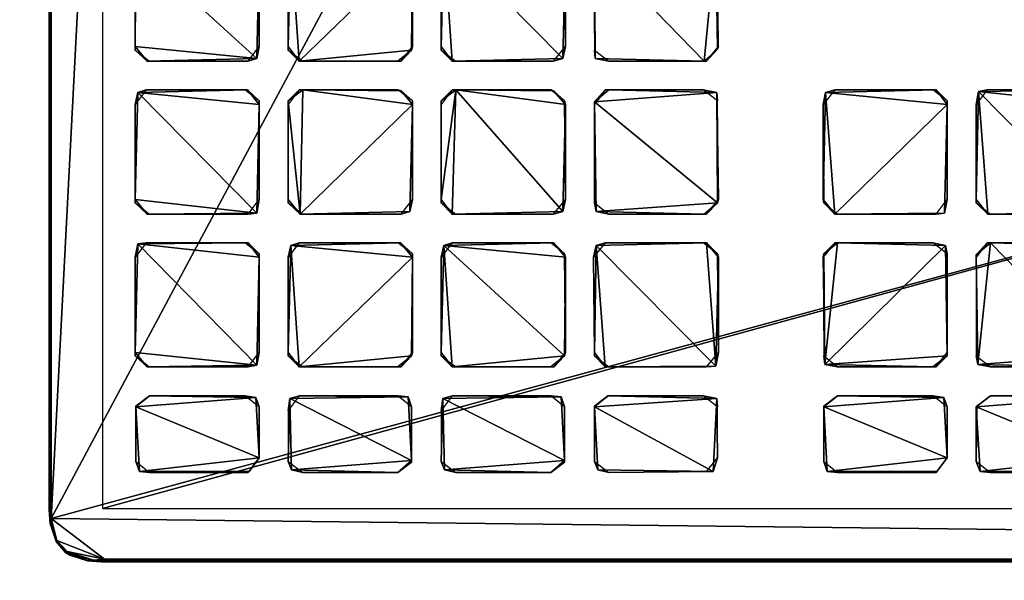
# Model space of a CAD drawing. Header units: inches. Extents: x 492 to 688, y -128 to 44.
# Tile 177 of 256: x 519.43 to 523.98, y -20.09 to -17.5. Entities that reach past the tile are written whole.
import ezdxf

# ---------------------------------------------------------------- set-up
doc = ezdxf.new("R2010")
doc.units = ezdxf.units.IN
doc.header["$MEASUREMENT"] = 0
doc.layers.add('A-FURN', color=7, linetype='Continuous')
doc.layers.add('CET Default', color=7, linetype='Continuous')
for name, color, linetype, true_color in [('CET color Grey19', 7, 'Continuous', 0x303030), ('CET color Grey2', 7, 'Continuous', 0x050505), ('CET color Grey25', 7, 'Continuous', 0x404040), ('CET color tan', 7, 'Continuous', 0xd4b38d)]:
    doc.layers.add(name, color=color, linetype=linetype, true_color=true_color)

# ---------------------------------------------------------------- blocks, each defined once
blk = doc.blocks.new('*C87')
at = {"layer": 'CET color Grey19', "linetype": 'Continuous'}
mesh = blk.add_polyface(dxfattribs=at)
corners = [(-8.0358, -2.2079, 0.1865), (8.0343, -2.2079, 0.1865), (8.0343, 2.2087, 0.1865), (-8.0358, 2.2087, 0.1865)]
mesh.append_faces([[corners[k] for k in face] for face in [(0, 2, 3, 0)]], dxfattribs={"vtx0": -1, "vtx3": -1})
mesh.append_faces([[corners[k] for k in face] for face in [(0, 1, 2, 0)]], dxfattribs={"vtx2": -1})
at = {"layer": 'CET color Grey2', "linetype": 'Continuous'}
mesh = blk.add_polyface(dxfattribs=at)
corners = [(3.2898, 0.3417, 0.1586), (3.2898, 0.7969, 0.1586), (3.2898, 0.7811, 0.2452), (3.4231, 0.3417, 0.2452), (3.4349, 0.8402, 0.2452), (3.4231, 0.7811, 0.1586), (2.7238, 0.9937, 0.2452), (3.2228, 0.9819, 0.2452), (3.2898, 1.0363, 0.2452), (2.7829, 1.5544, 0.2452), (2.7671, 0.848, 0.1586), (3.2346, 0.848, 0.2452), (3.2228, 0.848, 0.1586), (2.7829, 0.9819, 0.1586), (3.2386, 0.9819, 0.1586), (3.2898, 1.0481, 0.1586), (3.4743, 0.848, 0.1586), (3.4349, 0.9937, 0.2452), (3.4231, 1.5001, 0.2452), (3.4231, 1.0323, 0.1586), (3.4901, 0.9819, 0.1586), (3.93, 0.9819, 0.2452), (3.9419, 0.848, 0.2452), (3.93, 0.848, 0.1586), (3.9458, 0.9819, 0.1586), (3.997, 0.7969, 0.1586), (3.997, 1.0363, 0.2452), (3.9891, 1.5426, 0.2452), (3.997, 0.7811, 0.2452), (3.997, 1.0481, 0.1586), (3.2779, 1.5426, 0.2452), (3.2898, 1.504, 0.1586), (3.4231, 1.4883, 0.1586), (3.2228, 1.5544, 0.1586), (3.4743, 1.5544, 0.1586), (3.4901, 1.5544, 0.2452), (3.997, 1.504, 0.1586), (3.93, 1.5544, 0.1586), (2.7238, 1.7001, 0.2452), (3.2228, 1.6883, 0.2452), (3.2898, 1.7395, 0.2452), (2.7356, 2.0379, 0.2452), (2.7671, 1.5544, 0.1586), (2.7829, 1.6883, 0.1586), (3.2228, 1.6883, 0.1586), (3.2858, 1.7355, 0.1586), (3.2898, 1.9907, 0.1586), (3.274, 2.0301, 0.2452), (3.4231, 1.7395, 0.1586), (3.4901, 1.6883, 0.1586), (3.4428, 1.6962, 0.2452), (3.4231, 1.9749, 0.2452), (3.4231, 1.9749, 0.1586), (3.93, 1.6883, 0.2452), (3.997, 1.7395, 0.2452), (3.93, 1.6883, 0.1586), (3.993, 1.7355, 0.1586), (3.9773, 2.0379, 0.2452), (3.2228, 2.0419, 0.1586), (2.7671, 2.0419, 0.1586), (3.4704, 2.0379, 0.2452), (3.4743, 2.0419, 0.1586), (3.93, 2.0419, 0.1586), (3.997, 1.9907, 0.1586)]
mesh.append_faces([[corners[k] for k in face] for face in [(0, 1, 2, 0), (3, 4, 5, 3), (10, 11, 12, 10), (13, 14, 7, 13), (12, 11, 1, 12), (7, 14, 8, 7), (11, 2, 1, 11), (14, 15, 8, 14), (5, 4, 16, 5), (17, 18, 19, 17), (17, 20, 21, 17), (17, 19, 20, 17), (4, 22, 16, 4), (16, 22, 23, 16), (20, 24, 21, 20), (23, 22, 25, 23), (21, 24, 26, 21), (22, 28, 25, 22), (24, 29, 26, 24), (8, 15, 31, 8), (8, 31, 30, 8), (19, 18, 32, 19), (31, 33, 30, 31), (32, 18, 34, 32), (18, 35, 34, 18), (36, 37, 27, 36), (42, 9, 33, 42), (9, 30, 33, 9), (43, 44, 39, 43), (44, 45, 39, 44), (39, 45, 40, 39), (45, 46, 40, 45), (40, 46, 47, 40), (48, 49, 50, 48), (48, 50, 51, 48), (48, 51, 52, 48), (50, 49, 53, 50), (34, 35, 37, 34), (35, 27, 37, 35), (49, 55, 53, 49), (55, 56, 53, 55), (53, 56, 54, 53), (41, 58, 59, 41), (41, 47, 58, 41), (58, 47, 46, 58), (51, 60, 52, 51), (52, 60, 61, 52), (62, 57, 63, 62)]])
mesh.append_faces([[corners[k] for k in face] for face in [(6, 8, 9, 6), (21, 27, 18, 21)]], dxfattribs={"vtx0": -1, "vtx1": -1, "vtx2": -1, "vtx3": -1})
mesh.append_faces([[corners[k] for k in face] for face in [(38, 40, 41, 38), (50, 54, 51, 50)]], dxfattribs={"vtx0": -1, "vtx1": -1, "vtx3": -1})
mesh.append_faces([[corners[k] for k in face] for face in [(18, 27, 35, 18), (51, 57, 60, 51), (61, 57, 62, 61)]], dxfattribs={"vtx0": -1, "vtx3": -1})
mesh.append_faces([[corners[k] for k in face] for face in [(17, 21, 18, 17), (60, 57, 61, 60)]], dxfattribs={"vtx1": -1})
mesh.append_faces([[corners[k] for k in face] for face in [(54, 57, 51, 54)]], dxfattribs={"vtx1": -1, "vtx2": -1})
mesh.append_faces([[corners[k] for k in face] for face in [(6, 7, 8, 6), (21, 26, 27, 21), (8, 30, 9, 8), (38, 39, 40, 38), (40, 47, 41, 40), (50, 53, 54, 50)]], dxfattribs={"vtx2": -1})
mesh = blk.add_polyface(dxfattribs=at)
corners = [(3.997, 0.3417, 0.1586), (3.997, 0.7969, 0.1586), (3.997, 0.7811, 0.2452), (4.1308, 0.3417, 0.2452), (4.6924, 0.2866, 0.2452), (4.6495, 0.848, 0.2452), (4.1426, 0.8441, 0.2452), (4.1308, 0.7811, 0.1586), (4.1308, 0.3259, 0.1586), (4.7042, 0.3417, 0.1586), (4.7042, 0.7811, 0.2452), (4.7002, 0.7969, 0.1586), (5.1919, 0.3259, 0.1586), (5.1958, 0.2866, 0.2452), (5.188, 0.7811, 0.1586), (5.1919, 0.7969, 0.2452), (4.1815, 0.848, 0.1586), (4.1387, 0.9937, 0.2452), (4.1973, 0.9819, 0.1586), (4.6377, 0.9819, 0.2452), (4.6963, 1.5426, 0.2452), (4.1308, 1.504, 0.2452), (4.1308, 1.0323, 0.1586), (4.6377, 0.848, 0.1586), (4.6495, 0.9819, 0.1586), (4.7002, 1.0323, 0.2452), (4.7042, 1.0481, 0.1586), (5.2426, 0.848, 0.1586), (3.997, 1.0363, 0.2452), (3.997, 1.0481, 0.1586), (3.9891, 1.5426, 0.2452), (3.997, 1.504, 0.1586), (4.1308, 1.4883, 0.1586), (4.7002, 1.504, 0.1586), (5.188, 1.0481, 0.2452), (5.188, 1.4883, 0.1586), (5.1919, 1.0323, 0.1586), (5.1998, 1.5505, 0.2452), (4.1815, 1.5544, 0.1586), (4.1973, 1.5544, 0.2452), (4.6377, 1.5544, 0.1586), (5.2426, 1.5544, 0.1586), (3.993, 1.7355, 0.1586), (3.997, 1.9907, 0.1586), (3.997, 1.7395, 0.2452), (3.9773, 2.0379, 0.2452), (4.1308, 1.7395, 0.1586), (4.1461, 1.6962, 0.2452), (4.1308, 1.9749, 0.2452), (4.1308, 1.9749, 0.1586), (4.1973, 1.6883, 0.1586), (4.6377, 1.6883, 0.2452), (4.7002, 1.7395, 0.2452), (4.6338, 1.6883, 0.1586), (4.7002, 1.7355, 0.1586), (4.7002, 1.9907, 0.1586), (4.6845, 2.0379, 0.2452), (5.1919, 1.7395, 0.1586), (5.1958, 1.7001, 0.2452), (5.1919, 1.9749, 0.1586), (5.2583, 1.6883, 0.1586), (5.2116, 2.0379, 0.2452), (4.1776, 2.0379, 0.2452), (4.1815, 2.0419, 0.1586), (4.6377, 2.0419, 0.1586), (5.2426, 2.0379, 0.1586)]
mesh.append_faces([[corners[k] for k in face] for face in [(0, 1, 2, 0), (3, 7, 8, 3), (3, 6, 7, 3), (4, 9, 10, 4), (9, 11, 10, 9), (12, 13, 14, 12), (13, 15, 14, 13), (7, 6, 16, 7), (17, 18, 19, 17), (17, 22, 18, 17), (17, 21, 22, 17), (6, 23, 16, 6), (6, 5, 23, 6), (18, 24, 19, 18), (23, 5, 11, 23), (19, 24, 25, 19), (5, 10, 11, 5), (24, 26, 25, 24), (14, 15, 27, 14), (28, 29, 30, 28), (29, 31, 30, 29), (22, 21, 32, 22), (25, 26, 20, 25), (26, 33, 20, 26), (34, 35, 36, 34), (34, 37, 35, 34), (32, 21, 38, 32), (21, 39, 38, 21), (33, 40, 20, 33), (35, 37, 41, 35), (42, 43, 44, 42), (44, 43, 45, 44), (46, 47, 48, 46), (46, 48, 49, 46), (46, 50, 47, 46), (47, 50, 51, 47), (38, 39, 40, 38), (39, 20, 40, 39), (50, 53, 51, 50), (53, 54, 51, 53), (51, 54, 52, 51), (54, 55, 52, 54), (52, 55, 56, 52), (57, 58, 59, 57), (57, 60, 58, 57), (58, 61, 59, 58), (48, 62, 49, 48), (49, 62, 63, 49), (64, 56, 55, 64), (59, 61, 65, 59)]])
mesh.append_faces([[corners[k] for k in face] for face in [(3, 4, 5, 3)]], dxfattribs={"vtx0": -1, "vtx1": -1, "vtx2": -1, "vtx3": -1})
mesh.append_faces([[corners[k] for k in face] for face in [(17, 20, 21, 17), (47, 52, 48, 47)]], dxfattribs={"vtx0": -1, "vtx1": -1, "vtx3": -1})
mesh.append_faces([[corners[k] for k in face] for face in [(3, 5, 6, 3), (21, 20, 39, 21), (48, 56, 62, 48), (63, 56, 64, 63)]], dxfattribs={"vtx0": -1, "vtx3": -1})
mesh.append_faces([[corners[k] for k in face] for face in [(62, 56, 63, 62)]], dxfattribs={"vtx1": -1})
mesh.append_faces([[corners[k] for k in face] for face in [(17, 19, 20, 17), (52, 56, 48, 52)]], dxfattribs={"vtx1": -1, "vtx2": -1})
mesh.append_faces([[corners[k] for k in face] for face in [(4, 10, 5, 4), (19, 25, 20, 19), (47, 51, 52, 47)]], dxfattribs={"vtx2": -1})
mesh = blk.add_polyface(dxfattribs=at)
corners = [(5.1958, 0.2866, 0.2452), (5.7613, 0.3299, 0.2452), (5.1919, 0.7969, 0.2452), (5.7613, 0.3417, 0.1586), (5.7613, 0.7969, 0.1586), (5.7534, 0.8362, 0.2452), (5.8952, 0.3417, 0.2452), (5.8952, 0.7811, 0.1586), (5.8991, 0.3259, 0.1586), (5.907, 0.8362, 0.2452), (6.4021, 0.2748, 0.2452), (5.2544, 0.848, 0.2452), (5.2426, 0.848, 0.1586), (5.6949, 0.848, 0.1586), (5.2426, 0.9819, 0.2452), (5.2583, 0.9819, 0.1586), (5.7106, 0.9819, 0.1586), (5.7534, 0.9937, 0.2452), (5.188, 1.0481, 0.2452), (5.1919, 1.0323, 0.1586), (5.1998, 1.5505, 0.2452), (5.7652, 1.0481, 0.1586), (5.7613, 1.4883, 0.2452), (5.7106, 1.5544, 0.2452), (5.9503, 0.848, 0.1586), (6.4178, 0.848, 0.2452), (6.4021, 0.848, 0.1586), (5.9503, 0.9819, 0.2452), (6.4572, 0.9937, 0.2452), (5.8952, 1.0481, 0.2452), (5.9621, 0.9819, 0.1586), (6.4178, 0.9819, 0.1586), (5.8991, 1.0323, 0.1586), (5.8991, 1.504, 0.2452), (5.7613, 1.504, 0.1586), (5.8952, 1.4883, 0.1586), (5.6949, 1.5544, 0.1586), (5.9463, 1.5544, 0.1586), (5.9621, 1.5544, 0.2452), (6.4178, 1.5544, 0.2452), (5.1958, 1.7001, 0.2452), (5.2583, 1.6883, 0.1586), (5.6988, 1.6883, 0.2452), (5.7613, 1.7395, 0.2452), (5.2116, 2.0379, 0.2452), (5.2426, 1.5544, 0.1586), (5.6949, 1.6883, 0.1586), (5.7613, 1.7355, 0.1586), (5.7613, 1.9907, 0.1586), (5.7456, 2.0301, 0.2452), (5.8991, 1.7395, 0.1586), (5.9148, 1.6922, 0.2452), (5.8991, 1.9867, 0.2452), (5.8991, 1.9946, 0.1586), (5.9621, 1.6883, 0.1586), (6.4611, 1.7001, 0.2452), (6.4178, 1.6883, 0.1586), (6.4021, 1.5544, 0.1586), (5.6949, 2.0419, 0.1586), (5.2426, 2.0379, 0.1586), (6.4533, 2.0301, 0.2452), (5.9621, 2.0419, 0.2452), (5.9621, 2.0419, 0.1586), (6.4021, 2.0419, 0.1586)]
mesh.append_faces([[corners[k] for k in face] for face in [(1, 3, 4, 1), (1, 4, 5, 1), (6, 7, 8, 6), (6, 9, 7, 6), (2, 11, 12, 2), (12, 11, 13, 12), (14, 15, 16, 14), (14, 16, 17, 14), (14, 18, 19, 14), (14, 19, 15, 14), (11, 5, 13, 11), (13, 5, 4, 13), (16, 21, 17, 16), (17, 21, 22, 17), (7, 9, 24, 7), (9, 25, 24, 9), (24, 25, 26, 24), (27, 30, 31, 27), (27, 29, 32, 27), (27, 32, 30, 27), (21, 34, 22, 21), (29, 35, 32, 29), (29, 33, 35, 29), (34, 36, 23, 34), (34, 23, 22, 34), (35, 33, 37, 35), (33, 38, 37, 33), (40, 41, 42, 40), (20, 36, 45, 20), (20, 23, 36, 20), (41, 46, 42, 41), (46, 47, 42, 46), (42, 47, 43, 42), (47, 48, 43, 47), (43, 48, 49, 43), (50, 51, 52, 50), (50, 52, 53, 50), (50, 54, 51, 50), (51, 54, 56, 51), (51, 56, 55, 51), (44, 58, 59, 44), (44, 49, 58, 44), (58, 49, 48, 58), (52, 61, 53, 52), (53, 61, 62, 53), (61, 63, 62, 61)]])
mesh.append_faces([[corners[k] for k in face] for face in [(0, 1, 2, 0), (6, 10, 9, 6), (40, 43, 44, 40)]], dxfattribs={"vtx0": -1, "vtx1": -1, "vtx3": -1})
mesh.append_faces([[corners[k] for k in face] for face in [(17, 23, 20, 17), (28, 33, 29, 28)]], dxfattribs={"vtx0": -1, "vtx2": -1, "vtx3": -1})
mesh.append_faces([[corners[k] for k in face] for face in [(2, 5, 11, 2), (14, 20, 18, 14), (33, 39, 38, 33), (52, 60, 61, 52)]], dxfattribs={"vtx0": -1, "vtx3": -1})
mesh.append_faces([[corners[k] for k in face] for face in [(27, 28, 29, 27), (51, 55, 52, 51), (37, 38, 57, 37)]], dxfattribs={"vtx1": -1})
mesh.append_faces([[corners[k] for k in face] for face in [(1, 5, 2, 1), (14, 17, 20, 14)]], dxfattribs={"vtx1": -1, "vtx2": -1})
mesh.append_faces([[corners[k] for k in face] for face in [(17, 22, 23, 17), (40, 42, 43, 40), (43, 49, 44, 43), (38, 39, 57, 38)]], dxfattribs={"vtx2": -1})
mesh = blk.add_polyface(dxfattribs=at)
corners = [(6.4572, 0.9937, 0.2452), (6.469, 1.4883, 0.2452), (6.4178, 1.5544, 0.2452), (5.8991, 1.504, 0.2452), (7.1644, 0.9937, 0.2452), (7.1762, 1.4883, 0.2452), (7.125, 1.5544, 0.2452), (6.469, 1.0481, 0.1586), (6.469, 1.504, 0.1586), (6.6024, 1.0481, 0.2452), (6.6063, 1.504, 0.2452), (6.6024, 1.4883, 0.1586), (7.1762, 1.0481, 0.1586), (7.1762, 1.504, 0.1586), (7.3101, 1.0481, 0.2452), (7.3219, 1.5466, 0.2452), (7.3101, 1.4883, 0.1586), (7.8839, 1.0481, 0.1586), (7.8839, 1.504, 0.1586), (7.8839, 1.4883, 0.2452), (6.4021, 1.5544, 0.1586), (6.6536, 1.5544, 0.1586), (6.6693, 1.5544, 0.2452), (7.1093, 1.5544, 0.1586), (7.3608, 1.5544, 0.1586), (7.817, 1.5544, 0.1586), (7.8288, 1.5544, 0.2452), (6.4178, 1.6883, 0.1586), (6.469, 1.7552, 0.1586), (6.4611, 1.7001, 0.2452), (6.469, 1.9907, 0.1586), (6.4533, 2.0301, 0.2452), (5.8991, 1.9867, 0.2452), (6.6063, 1.7395, 0.1586), (6.6221, 1.6922, 0.2452), (6.6063, 1.9867, 0.2452), (6.6063, 1.9946, 0.1586), (6.6693, 1.6883, 0.1586), (7.125, 1.6883, 0.1586), (7.1683, 1.7001, 0.2452), (7.1762, 1.7552, 0.1586), (7.1762, 1.9907, 0.1586), (7.1605, 2.0301, 0.2452), (7.3101, 1.7395, 0.1586), (7.3765, 1.6883, 0.1586), (7.3258, 1.6962, 0.2452), (7.3101, 1.9749, 0.2452), (7.3101, 1.9749, 0.1586), (7.817, 1.6883, 0.2452), (7.88, 1.7395, 0.2452), (7.817, 1.6883, 0.1586), (7.88, 1.7355, 0.1586), (7.88, 1.9907, 0.1586), (7.8642, 2.0379, 0.2452), (5.9621, 2.0419, 0.2452), (6.4021, 2.0419, 0.1586), (6.6693, 2.0419, 0.2452), (6.6693, 2.0419, 0.1586), (7.1093, 2.0419, 0.1586), (7.3568, 2.0379, 0.2452), (7.3608, 2.0419, 0.1586), (7.817, 2.0419, 0.1586)]
mesh.append_faces([[corners[k] for k in face] for face in [(7, 8, 1, 7), (9, 10, 11, 9), (12, 13, 5, 12), (14, 15, 16, 14), (17, 18, 19, 17), (8, 20, 2, 8), (8, 2, 1, 8), (11, 10, 21, 11), (10, 22, 21, 10), (13, 23, 6, 13), (13, 6, 5, 13), (16, 15, 24, 16), (18, 25, 26, 18), (18, 26, 19, 18), (27, 28, 29, 27), (29, 28, 30, 29), (29, 30, 31, 29), (33, 34, 35, 33), (33, 35, 36, 33), (33, 37, 34, 33), (34, 37, 38, 34), (34, 38, 39, 34), (38, 40, 39, 38), (39, 40, 41, 39), (39, 41, 42, 39), (43, 44, 45, 43), (43, 45, 46, 43), (43, 46, 47, 43), (15, 26, 24, 15), (45, 44, 48, 45), (24, 26, 25, 24), (44, 50, 48, 44), (50, 51, 48, 50), (48, 51, 49, 48), (51, 52, 49, 51), (49, 52, 53, 49), (54, 31, 55, 54), (55, 31, 30, 55), (35, 56, 36, 35), (36, 56, 57, 36), (56, 58, 57, 56), (56, 42, 58, 56), (58, 42, 41, 58), (46, 59, 47, 46), (47, 59, 60, 47), (61, 53, 52, 61)]])
mesh.append_faces([[corners[k] for k in face] for face in [(0, 2, 3, 0)]], dxfattribs={"vtx0": -1, "vtx1": -1, "vtx2": -1, "vtx3": -1})
mesh.append_faces([[corners[k] for k in face] for face in [(9, 6, 10, 9), (45, 49, 46, 45)]], dxfattribs={"vtx0": -1, "vtx1": -1, "vtx3": -1})
mesh.append_faces([[corners[k] for k in face] for face in [(10, 6, 22, 10), (35, 42, 56, 35), (46, 53, 59, 46), (60, 53, 61, 60)]], dxfattribs={"vtx0": -1, "vtx3": -1})
mesh.append_faces([[corners[k] for k in face] for face in [(34, 39, 35, 34), (21, 22, 23, 21), (59, 53, 60, 59)]], dxfattribs={"vtx1": -1})
mesh.append_faces([[corners[k] for k in face] for face in [(29, 31, 32, 29), (39, 42, 35, 39), (49, 53, 46, 49)]], dxfattribs={"vtx1": -1, "vtx2": -1})
mesh.append_faces([[corners[k] for k in face] for face in [(0, 1, 2, 0), (4, 5, 6, 4), (19, 26, 15, 19), (22, 6, 23, 22), (45, 48, 49, 45)]], dxfattribs={"vtx2": -1})
mesh = blk.add_polyface(dxfattribs=at)
corners = [(6.4021, 0.2748, 0.2452), (6.469, 0.3259, 0.2452), (6.469, 0.7811, 0.2452), (6.4178, 0.848, 0.2452), (5.907, 0.8362, 0.2452), (6.4178, 0.2748, 0.1586), (6.469, 0.3417, 0.1586), (6.469, 0.7969, 0.1586), (6.6024, 0.3417, 0.2452), (6.6024, 0.7811, 0.1586), (6.6024, 0.3259, 0.1586), (6.6142, 0.8362, 0.2452), (6.6536, 0.2787, 0.2452), (7.1093, 0.2748, 0.2452), (7.1211, 0.848, 0.2452), (6.6693, 0.2748, 0.1586), (7.1762, 0.3259, 0.2452), (7.125, 0.2748, 0.1586), (7.1762, 0.3417, 0.1586), (7.1762, 0.7811, 0.2452), (7.1762, 0.7969, 0.1586), (7.3101, 0.3417, 0.2452), (7.3647, 0.2748, 0.2452), (7.8721, 0.2866, 0.2452), (7.3219, 0.8441, 0.2452), (7.3101, 0.7811, 0.1586), (7.3101, 0.3259, 0.1586), (7.3765, 0.2748, 0.1586), (7.8327, 0.2748, 0.1586), (7.8839, 0.3417, 0.1586), (7.8839, 0.7811, 0.2452), (7.8839, 0.7969, 0.1586), (5.9503, 0.9819, 0.2452), (6.4178, 0.9819, 0.1586), (6.4572, 0.9937, 0.2452), (6.4021, 0.848, 0.1586), (6.469, 1.0481, 0.1586), (6.469, 1.4883, 0.2452), (6.6536, 0.848, 0.1586), (7.1093, 0.848, 0.1586), (6.6575, 0.9819, 0.2452), (6.6693, 0.9819, 0.1586), (7.125, 0.9819, 0.1586), (7.1644, 0.9937, 0.2452), (6.6024, 1.0481, 0.2452), (6.6024, 1.0323, 0.1586), (7.1762, 1.0481, 0.1586), (7.125, 1.5544, 0.2452), (7.1762, 1.4883, 0.2452), (7.3608, 0.848, 0.1586), (7.817, 0.848, 0.1586), (7.8288, 0.848, 0.2452), (7.3608, 0.9819, 0.2452), (7.3101, 1.0481, 0.2452), (7.3101, 1.0323, 0.1586), (7.3765, 0.9819, 0.1586), (7.8721, 0.9858, 0.2452), (7.8327, 0.9819, 0.1586), (7.8839, 1.0481, 0.1586), (7.8839, 1.4883, 0.2452), (7.3219, 1.5466, 0.2452), (6.6024, 1.4883, 0.1586), (7.3101, 1.4883, 0.1586)]
mesh.append_faces([[corners[k] for k in face] for face in [(5, 6, 1, 5), (8, 9, 10, 8), (8, 11, 9, 8), (8, 10, 12, 8), (10, 15, 12, 10), (13, 17, 16, 13), (17, 18, 16, 17), (21, 25, 26, 21), (21, 24, 25, 21), (21, 26, 22, 21), (26, 27, 22, 26), (28, 29, 23, 28), (23, 29, 30, 23), (29, 31, 30, 29), (32, 33, 34, 32), (35, 3, 7, 35), (3, 2, 7, 3), (33, 36, 34, 33), (34, 36, 37, 34), (9, 11, 38, 9), (11, 14, 38, 11), (38, 14, 39, 38), (40, 41, 42, 40), (40, 42, 43, 40), (40, 44, 45, 40), (40, 45, 41, 40), (39, 14, 20, 39), (14, 19, 20, 14), (42, 46, 43, 42), (43, 46, 48, 43), (25, 24, 49, 25), (24, 50, 49, 24), (24, 51, 50, 24), (52, 53, 54, 52), (52, 54, 55, 52), (52, 55, 56, 52), (55, 57, 56, 55), (50, 51, 31, 50), (51, 30, 31, 51), (57, 58, 56, 57), (56, 58, 59, 56), (44, 61, 45, 44), (53, 62, 54, 53)]])
mesh.append_faces([[corners[k] for k in face] for face in [(8, 13, 14, 8), (43, 47, 44, 43)]], dxfattribs={"vtx0": -1, "vtx1": -1, "vtx2": -1, "vtx3": -1})
mesh.append_faces([[corners[k] for k in face] for face in [(21, 23, 24, 21)]], dxfattribs={"vtx0": -1, "vtx1": -1, "vtx3": -1})
mesh.append_faces([[corners[k] for k in face] for face in [(0, 3, 4, 0), (0, 2, 3, 0), (56, 60, 53, 56)]], dxfattribs={"vtx0": -1, "vtx2": -1, "vtx3": -1})
mesh.append_faces([[corners[k] for k in face] for face in [(8, 14, 11, 8), (24, 30, 51, 24)]], dxfattribs={"vtx0": -1, "vtx3": -1})
mesh.append_faces([[corners[k] for k in face] for face in [(1, 6, 2, 1), (16, 18, 19, 16), (40, 43, 44, 40), (52, 56, 53, 52)]], dxfattribs={"vtx1": -1})
mesh.append_faces([[corners[k] for k in face] for face in [(13, 16, 14, 13), (23, 30, 24, 23), (56, 59, 60, 56)]], dxfattribs={"vtx1": -1, "vtx2": -1})
mesh.append_faces([[corners[k] for k in face] for face in [(0, 1, 2, 0), (6, 7, 2, 6), (8, 12, 13, 8), (16, 19, 14, 16), (18, 20, 19, 18), (21, 22, 23, 21)]], dxfattribs={"vtx2": -1})
mesh = blk.add_polyface(dxfattribs=at)
corners = [(2.7159, -1.794, 0.1586), (2.7829, -1.8452, 0.1586), (2.7238, -1.8334, 0.2452), (3.2228, -1.8452, 0.2452), (3.2898, -1.7901, 0.2452), (2.7829, -1.2719, 0.2452), (2.7199, -1.3231, 0.2452), (3.2386, -1.8452, 0.1586), (3.2898, -1.7782, 0.1586), (3.2898, -1.3231, 0.1586), (3.2779, -1.2837, 0.2452), (3.4231, -1.7782, 0.2452), (3.4231, -1.794, 0.1586), (3.4743, -1.8452, 0.2452), (3.9852, -1.8373, 0.2452), (3.4349, -1.2837, 0.2452), (3.4231, -1.3381, 0.1586), (3.4901, -1.8452, 0.1586), (3.9458, -1.8452, 0.1586), (3.997, -1.7782, 0.1586), (3.997, -1.3381, 0.2452), (3.9419, -1.2719, 0.2452), (3.4743, -1.2719, 0.1586), (2.7671, -1.2719, 0.1586), (3.2228, -1.2719, 0.1586), (3.4231, -1.0868, 0.1586), (3.4349, -1.1262, 0.2452), (3.4231, -0.6199, 0.2452), (3.4231, -0.6317, 0.1586), (3.4901, -1.138, 0.1586), (3.93, -1.138, 0.2452), (3.93, -1.2719, 0.1586), (3.9458, -1.138, 0.1586), (3.997, -1.3231, 0.1586), (3.997, -1.0868, 0.2452), (3.9891, -0.5765, 0.2452), (3.997, -1.0711, 0.1586), (3.4743, -0.5647, 0.1586), (3.4901, -0.5647, 0.2452), (3.93, -0.5647, 0.1586), (3.997, -0.6159, 0.1586), (2.7159, 0.3259, 0.1586), (2.7829, 0.2748, 0.1586), (2.7671, 0.2787, 0.2452), (3.2779, 0.2787, 0.2452), (2.7277, 0.8402, 0.2452), (3.2386, 0.2748, 0.1586), (3.2898, 0.3417, 0.1586), (3.2898, 0.7811, 0.2452), (3.2346, 0.848, 0.2452), (3.4231, 0.3417, 0.2452), (3.4743, 0.2748, 0.2452), (3.9852, 0.2826, 0.2452), (3.4349, 0.8402, 0.2452), (3.4231, 0.7811, 0.1586), (3.4231, 0.3259, 0.1586), (3.4901, 0.2748, 0.1586), (3.9458, 0.2748, 0.1586), (3.997, 0.3417, 0.1586), (3.9419, 0.848, 0.2452), (3.997, 0.7811, 0.2452)]
mesh.append_faces([[corners[k] for k in face] for face in [(0, 1, 2, 0), (2, 1, 3, 2), (1, 7, 3, 1), (3, 7, 4, 3), (7, 8, 4, 7), (4, 8, 9, 4), (4, 9, 10, 4), (11, 12, 13, 11), (11, 16, 12, 11), (11, 15, 16, 11), (12, 17, 13, 12), (13, 17, 14, 13), (17, 18, 14, 17), (18, 19, 14, 18), (16, 15, 22, 16), (6, 5, 23, 6), (23, 5, 24, 23), (5, 10, 24, 5), (24, 10, 9, 24), (25, 26, 27, 25), (25, 27, 28, 25), (25, 29, 26, 25), (26, 29, 30, 26), (15, 21, 22, 15), (22, 21, 31, 22), (29, 32, 30, 29), (31, 21, 33, 31), (30, 32, 34, 30), (32, 36, 34, 32), (28, 27, 37, 28), (27, 38, 37, 27), (37, 38, 39, 37), (38, 35, 39, 38), (39, 35, 40, 39), (41, 42, 43, 41), (46, 47, 44, 46), (44, 47, 48, 44), (50, 54, 55, 50), (50, 55, 51, 50), (55, 56, 51, 55), (51, 56, 52, 51), (56, 57, 52, 56), (57, 58, 52, 57)]])
mesh.append_faces([[corners[k] for k in face] for face in [(2, 4, 5, 2), (30, 35, 27, 30)]], dxfattribs={"vtx0": -1, "vtx1": -1, "vtx2": -1, "vtx3": -1})
mesh.append_faces([[corners[k] for k in face] for face in [(11, 14, 15, 11), (50, 52, 53, 50)]], dxfattribs={"vtx0": -1, "vtx1": -1, "vtx3": -1})
mesh.append_faces([[corners[k] for k in face] for face in [(14, 21, 15, 14), (44, 49, 45, 44), (52, 59, 53, 52)]], dxfattribs={"vtx0": -1, "vtx2": -1, "vtx3": -1})
mesh.append_faces([[corners[k] for k in face] for face in [(2, 5, 6, 2), (27, 35, 38, 27)]], dxfattribs={"vtx0": -1, "vtx3": -1})
mesh.append_faces([[corners[k] for k in face] for face in [(26, 30, 27, 26), (43, 42, 44, 43)]], dxfattribs={"vtx1": -1})
mesh.append_faces([[corners[k] for k in face] for face in [(43, 44, 45, 43)]], dxfattribs={"vtx1": -1, "vtx2": -1})
mesh.append_faces([[corners[k] for k in face] for face in [(2, 3, 4, 2), (4, 10, 5, 4), (11, 13, 14, 11), (14, 20, 21, 14), (30, 34, 35, 30), (42, 46, 44, 42), (44, 48, 49, 44), (50, 51, 52, 50), (52, 60, 59, 52)]], dxfattribs={"vtx2": -1})
mesh = blk.add_polyface(dxfattribs=at)
corners = [(3.997, -1.0868, 0.2452), (3.997, -1.0711, 0.1586), (3.9891, -0.5765, 0.2452), (3.997, -0.6159, 0.1586), (5.188, -1.0711, 0.2452), (5.2426, -1.138, 0.2452), (5.1998, -0.5765, 0.2452), (5.188, -0.6317, 0.1586), (5.7495, -1.1341, 0.2452), (5.7106, -0.5647, 0.2452), (5.7613, -0.6317, 0.2452), (5.7652, -1.0711, 0.1586), (5.7613, -0.6159, 0.1586), (5.8952, -1.0711, 0.2452), (5.8991, -0.6159, 0.2452), (5.8952, -0.6317, 0.1586), (5.2426, -0.5647, 0.1586), (5.6949, -0.5647, 0.1586), (5.9463, -0.5647, 0.1586), (6.4178, -0.5647, 0.2452), (5.9621, -0.5647, 0.2452), (6.4021, -0.5647, 0.1586), (5.1919, -0.3805, 0.1586), (5.2583, -0.4316, 0.1586), (5.1998, -0.4198, 0.2452), (5.1919, 0.0865, 0.2452), (5.188, 0.0747, 0.1586), (5.6988, -0.4316, 0.2452), (5.7613, -0.3805, 0.2452), (5.2544, 0.1417, 0.2452), (5.7106, -0.4316, 0.1586), (5.7652, -0.3647, 0.1586), (5.7574, 0.1298, 0.2452), (5.7613, 0.0905, 0.1586), (5.8952, -0.3647, 0.2452), (5.9503, -0.4316, 0.2452), (6.4572, -0.4277, 0.2452), (5.907, 0.1298, 0.2452), (5.8991, -0.3805, 0.1586), (5.8952, 0.0747, 0.1586), (5.9621, -0.4316, 0.1586), (5.2426, 0.1417, 0.1586), (5.6949, 0.1417, 0.1586), (5.9503, 0.1417, 0.1586), (6.4178, 0.1417, 0.2452), (6.4021, 0.1417, 0.1586), (3.9852, 0.2826, 0.2452), (3.997, 0.3417, 0.1586), (3.997, 0.7811, 0.2452), (4.1308, 0.3417, 0.2452), (4.1815, 0.2748, 0.2452), (4.6924, 0.2866, 0.2452), (4.1308, 0.3259, 0.1586), (4.1973, 0.2748, 0.1586), (4.6495, 0.2748, 0.1586), (4.7042, 0.3417, 0.1586), (5.1919, 0.3259, 0.1586), (5.2583, 0.2748, 0.1586), (5.1958, 0.2866, 0.2452), (5.6949, 0.2748, 0.2452), (5.7613, 0.3299, 0.2452), (5.7106, 0.2748, 0.1586), (5.7613, 0.3417, 0.1586), (5.8952, 0.3417, 0.2452), (5.9503, 0.2787, 0.2452), (6.4021, 0.2748, 0.2452), (5.8991, 0.3259, 0.1586), (5.9621, 0.2748, 0.1586), (6.4178, 0.2748, 0.1586)]
mesh.append_faces([[corners[k] for k in face] for face in [(0, 1, 2, 0), (1, 3, 2, 1), (4, 6, 7, 4), (11, 12, 10, 11), (13, 14, 15, 13), (7, 6, 16, 7), (6, 9, 16, 6), (16, 9, 17, 16), (17, 9, 12, 17), (9, 10, 12, 9), (15, 14, 18, 15), (14, 20, 18, 14), (22, 23, 24, 22), (22, 24, 25, 22), (22, 25, 26, 22), (24, 23, 27, 24), (23, 30, 27, 23), (27, 30, 28, 27), (30, 31, 28, 30), (28, 31, 32, 28), (31, 33, 32, 31), (34, 38, 35, 34), (34, 39, 38, 34), (34, 37, 39, 34), (38, 40, 35, 38), (35, 40, 36, 35), (26, 25, 41, 26), (25, 29, 41, 25), (41, 29, 42, 41), (29, 32, 42, 29), (42, 32, 33, 42), (39, 37, 43, 39), (37, 44, 43, 37), (43, 44, 45, 43), (46, 47, 48, 46), (49, 52, 50, 49), (52, 53, 50, 52), (50, 53, 54, 50), (50, 54, 51, 50), (54, 55, 51, 54), (56, 57, 58, 56), (58, 57, 59, 58), (57, 61, 59, 57), (59, 61, 60, 59), (61, 62, 60, 61), (63, 66, 64, 63), (66, 67, 64, 66), (64, 67, 65, 64), (67, 68, 65, 67)]])
mesh.append_faces([[corners[k] for k in face] for face in [(24, 28, 29, 24)]], dxfattribs={"vtx0": -1, "vtx1": -1, "vtx2": -1, "vtx3": -1})
mesh.append_faces([[corners[k] for k in face] for face in [(34, 36, 37, 34)]], dxfattribs={"vtx0": -1, "vtx1": -1, "vtx3": -1})
mesh.append_faces([[corners[k] for k in face] for face in [(8, 9, 6, 8)]], dxfattribs={"vtx0": -1, "vtx2": -1, "vtx3": -1})
mesh.append_faces([[corners[k] for k in face] for face in [(14, 19, 20, 14), (24, 29, 25, 24)]], dxfattribs={"vtx0": -1, "vtx3": -1})
mesh.append_faces([[corners[k] for k in face] for face in [(4, 5, 6, 4), (18, 20, 21, 18)]], dxfattribs={"vtx1": -1})
mesh.append_faces([[corners[k] for k in face] for face in [(8, 10, 9, 8), (20, 19, 21, 20), (24, 27, 28, 24), (28, 32, 29, 28), (34, 35, 36, 34), (49, 50, 51, 49), (58, 59, 60, 58), (63, 64, 65, 63)]], dxfattribs={"vtx2": -1})
mesh = blk.add_polyface(dxfattribs=at)
corners = [(6.4021, -0.5647, 0.1586), (6.4178, -0.5647, 0.2452), (6.469, -0.6159, 0.1586), (6.469, -0.6317, 0.2452), (6.6024, -0.6199, 0.2452), (6.6693, -0.5647, 0.2452), (6.6536, -0.5647, 0.1586), (7.1723, -0.5765, 0.2452), (7.1093, -0.5647, 0.1586), (7.1762, -0.6159, 0.1586), (7.3101, -0.6199, 0.2452), (7.3765, -0.5647, 0.2452), (7.3608, -0.5647, 0.1586), (7.8288, -0.5647, 0.2452), (7.8327, -0.5647, 0.1586), (7.8839, -0.6317, 0.2452), (5.9621, -0.4316, 0.1586), (6.4178, -0.4316, 0.1586), (6.4572, -0.4277, 0.2452), (6.469, -0.3647, 0.1586), (6.469, 0.0747, 0.2452), (6.4178, 0.1417, 0.2452), (5.907, 0.1298, 0.2452), (6.469, 0.0905, 0.1586), (6.6024, -0.3647, 0.2452), (6.6575, -0.4316, 0.2452), (7.1644, -0.4198, 0.2452), (7.125, 0.1417, 0.2452), (6.6063, 0.0905, 0.2452), (6.6024, -0.3805, 0.1586), (6.6024, 0.0747, 0.1586), (6.6693, -0.4316, 0.1586), (7.125, -0.4316, 0.1586), (7.1762, -0.3647, 0.1586), (7.1762, 0.0747, 0.2452), (7.1762, 0.0905, 0.1586), (7.3101, -0.3647, 0.2452), (7.3101, -0.3805, 0.1586), (7.3608, -0.4316, 0.2452), (7.3101, 0.0747, 0.1586), (7.3219, 0.1298, 0.2452), (7.817, -0.4316, 0.2452), (7.88, -0.3805, 0.2452), (7.3765, -0.4316, 0.1586), (7.8327, -0.4316, 0.1586), (7.8839, -0.3647, 0.1586), (7.8839, 0.0747, 0.2452), (7.8839, 0.0905, 0.1586), (6.4021, 0.1417, 0.1586), (6.6536, 0.1417, 0.1586), (6.6693, 0.1417, 0.2452), (7.1093, 0.1417, 0.1586), (7.3608, 0.1417, 0.1586), (7.8288, 0.1417, 0.2452), (7.817, 0.1417, 0.1586), (6.4021, 0.2748, 0.2452), (6.4178, 0.2748, 0.1586), (6.469, 0.3259, 0.2452), (6.6536, 0.2787, 0.2452), (6.6693, 0.2748, 0.1586), (7.1093, 0.2748, 0.2452), (7.125, 0.2748, 0.1586), (7.3647, 0.2748, 0.2452), (7.3765, 0.2748, 0.1586), (7.8327, 0.2748, 0.1586), (7.8721, 0.2866, 0.2452)]
mesh.append_faces([[corners[k] for k in face] for face in [(0, 1, 2, 0), (1, 3, 2, 1), (4, 5, 6, 4), (6, 5, 8, 6), (5, 7, 8, 5), (8, 7, 9, 8), (10, 11, 12, 10), (13, 15, 14, 13), (16, 17, 18, 16), (17, 19, 18, 17), (18, 19, 20, 18), (19, 23, 20, 19), (24, 29, 25, 24), (24, 30, 29, 24), (24, 28, 30, 24), (29, 31, 25, 29), (25, 31, 32, 25), (25, 32, 26, 25), (32, 33, 26, 32), (26, 33, 34, 26), (33, 35, 34, 33), (36, 37, 38, 36), (36, 39, 37, 36), (36, 40, 39, 36), (37, 43, 38, 37), (41, 44, 42, 41), (44, 45, 42, 44), (42, 45, 46, 42), (45, 47, 46, 45), (48, 21, 23, 48), (21, 20, 23, 21), (30, 28, 49, 30), (28, 50, 49, 28), (51, 27, 35, 51), (27, 34, 35, 27), (39, 40, 52, 39), (40, 53, 52, 40), (52, 53, 54, 52), (54, 53, 47, 54), (53, 46, 47, 53), (55, 56, 57, 55), (58, 59, 60, 58), (59, 61, 60, 59), (62, 63, 64, 62), (62, 64, 65, 62)]])
mesh.append_faces([[corners[k] for k in face] for face in [(24, 26, 27, 24)]], dxfattribs={"vtx0": -1, "vtx1": -1, "vtx2": -1, "vtx3": -1})
mesh.append_faces([[corners[k] for k in face] for face in [(24, 27, 28, 24), (36, 42, 40, 36)]], dxfattribs={"vtx0": -1, "vtx1": -1, "vtx3": -1})
mesh.append_faces([[corners[k] for k in face] for face in [(18, 21, 22, 18), (36, 41, 42, 36)]], dxfattribs={"vtx0": -1, "vtx2": -1, "vtx3": -1})
mesh.append_faces([[corners[k] for k in face] for face in [(4, 7, 5, 4), (12, 13, 14, 12), (28, 27, 50, 28), (40, 46, 53, 40)]], dxfattribs={"vtx0": -1, "vtx3": -1})
mesh.append_faces([[corners[k] for k in face] for face in [(38, 43, 41, 38), (49, 50, 51, 49)]], dxfattribs={"vtx1": -1})
mesh.append_faces([[corners[k] for k in face] for face in [(42, 46, 40, 42)]], dxfattribs={"vtx1": -1, "vtx2": -1})
mesh.append_faces([[corners[k] for k in face] for face in [(12, 11, 13, 12), (18, 20, 21, 18), (24, 25, 26, 24), (26, 34, 27, 26), (36, 38, 41, 36), (43, 44, 41, 43), (50, 27, 51, 50)]], dxfattribs={"vtx2": -1})
at = {"layer": 'CET color Grey25', "linetype": 'Continuous'}
mesh = blk.add_polyface(dxfattribs=at)
corners = [(-8.0655, 2.4471, 0.1772), (8.0758, 2.4471, 0.1772), (8.0758, 2.451, 0.1614), (-8.0655, 2.4471, 0.0039), (8.0247, 2.4432), (-8.0379, 2.4431), (8.0758, 2.4471, 0.0039), (8.0758, 2.451, 0.0197), (8.2727, 2.2542), (-8.0379, 2.4431, 0.1811), (8.2727, 2.2542, 0.1811), (8.0247, 2.4432, 0.1811), (8.1979, 2.4077), (8.2451, 2.3565), (8.1979, 2.4077, 0.1811), (8.2451, 2.3565, 0.1811), (8.0404, 2.455, 0.0906), (8.1034, 2.451, 0.0906), (8.1979, 2.4117, 0.0197), (8.2058, 2.4117, 0.1614), (8.1861, 2.4235, 0.0906), (8.2491, 2.3605, 0.0197), (8.2451, 2.3565, 0.1614), (8.2727, 2.2542, 0.1772), (8.2766, 2.2463, 0.1614), (8.2766, 2.2463, 0.0197), (8.2766, 2.2778, 0.0906), (8.2806, 2.2148, 0.0906), (-8.282, -2.2139, 0.0906), (-8.278, -2.2494, 0.0197), (-8.278, -2.2769, 0.0906), (-8.278, -2.2494, 0.1614), (-8.2781, 2.2069, 0.1614), (-8.282, 2.2069, 0.0906), (-8.2781, 2.2069, 0.0197), (-8.2741, -2.2533, 0.0039), (-8.2426, -2.3557), (-8.2466, -2.3596, 0.0197), (-8.2741, 2.2581, 0.0039), (-8.2466, -2.3596, 0.1614), (-8.2741, -2.2533, 0.1772), (-8.2741, 2.2581, 0.1811), (-8.2426, -2.3557, 0.1811), (-8.2702, 2.2069), (-8.2741, -2.2533, 0.1811), (-8.2702, 2.2069, 0.1811), (-8.0182, -2.4423), (5.7605, -2.4383), (-8.0261, -2.4423, 0.1811), (8.0286, -2.4423, 0.1811), (-8.1993, -2.4108), (-8.2032, -2.4108, 0.1614), (-8.1993, -2.4147, 0.0197), (-8.1993, -2.4108, 0.1811), (-8.1875, -2.4226, 0.0906), (-8.1048, -2.4502, 0.0906), (-8.0773, -2.4502, 0.1614), (-8.0773, -2.4502, 0.0197), (-8.0773, -2.4462, 0.0039), (-8.0773, -2.4462, 0.1772), (-8.0576, -2.4423), (-8.0418, -2.4541, 0.0906), (8.068, -2.4541, 0.0906), (8.064, -2.4462, 0.1772), (8.064, -2.4502, 0.1614), (8.064, -2.4462, 0.0039), (8.064, -2.4502, 0.0197), (8.0365, -2.4423), (8.2727, -2.273), (8.1821, -2.4187, 0.1811), (8.2333, -2.3714, 0.1811), (8.2727, -2.273, 0.1811), (8.1821, -2.4187, 0.0039), (8.2333, -2.3714), (8.1861, -2.4226, 0.1614), (8.19, -2.4226, 0.0197), (8.1703, -2.4305, 0.0906), (8.2373, -2.3714, 0.1614), (8.2373, -2.3714, 0.0197), (8.2412, -2.3754, 0.0906), (8.2766, -2.2691, 0.1614), (8.2766, -2.2691, 0.0197), (8.2806, -2.273, 0.0906), (8.2727, -2.2336, 0.1772), (8.2727, -2.2336, 0.0039), (-8.2702, 2.2935, 0.1614), (-8.2741, 2.2935, 0.0906), (-8.2702, 2.2935, 0.0197), (-8.2387, 2.3723, 0.1614), (-8.2387, 2.3762, 0.0197), (-8.2347, 2.3723, 0.1811), (-8.2347, 2.3723), (-8.1875, 2.4195, 0.1614), (-8.1836, 2.4235, 0.0197), (-8.1836, 2.4195, 0.0039), (-8.1836, 2.4195, 0.1811), (-8.0655, 2.451, 0.1614), (-8.1718, 2.4313, 0.0906), (-8.0655, 2.455, 0.0906), (-8.0655, 2.451, 0.0197)]
mesh.append_faces([[corners[k] for k in face] for face in [(3, 4, 5, 3), (3, 6, 4, 3), (4, 6, 12, 4), (11, 14, 1, 11), (16, 2, 17, 16), (16, 17, 7, 16), (6, 7, 12, 6), (1, 14, 2, 1), (7, 17, 18, 7), (7, 18, 12, 7), (2, 14, 19, 2), (2, 19, 17, 2), (17, 20, 18, 17), (17, 19, 20, 17), (20, 19, 18, 20), (18, 19, 21, 18), (19, 22, 21, 19), (15, 10, 23, 15), (15, 23, 24, 15), (15, 24, 22, 15), (13, 21, 25, 13), (13, 25, 8, 13), (22, 26, 21, 22), (22, 24, 26, 22), (21, 26, 25, 21), (26, 24, 27, 26), (26, 27, 25, 26), (28, 29, 30, 28), (28, 30, 31, 28), (29, 35, 36, 29), (29, 37, 30, 29), (29, 36, 37, 29), (31, 30, 39, 31), (31, 40, 41, 31), (31, 39, 42, 31), (31, 42, 40, 31), (31, 41, 32, 31), (30, 37, 39, 30), (35, 38, 43, 35), (40, 44, 45, 40), (40, 42, 44, 40), (40, 45, 41, 40), (35, 46, 36, 35), (35, 47, 46, 35), (35, 43, 5, 35), (35, 5, 8, 35), (35, 8, 47, 35), (37, 51, 39, 37), (37, 52, 51, 37), (36, 46, 50, 36), (51, 52, 54, 51), (51, 54, 55, 51), (51, 55, 56, 51), (51, 56, 53, 51), (52, 50, 57, 52), (52, 55, 54, 52), (52, 57, 55, 52), (50, 58, 57, 50), (53, 59, 48, 53), (53, 56, 59, 53), (55, 57, 61, 55), (55, 61, 56, 55), (59, 63, 48, 59), (48, 63, 49, 48), (49, 63, 69, 49), (67, 72, 65, 67), (67, 73, 72, 67), (65, 72, 66, 65), (63, 64, 69, 63), (64, 62, 74, 64), (64, 74, 69, 64), (66, 72, 75, 66), (66, 75, 62, 66), (62, 76, 74, 62), (62, 75, 76, 62), (76, 75, 74, 76), (74, 75, 79, 74), (74, 79, 77, 74), (75, 78, 79, 75), (70, 77, 80, 70), (70, 80, 71, 70), (73, 68, 81, 73), (73, 81, 78, 73), (71, 80, 83, 71), (68, 84, 81, 68), (68, 8, 84, 68), (71, 83, 10, 71), (84, 8, 81, 84), (83, 23, 10, 83), (81, 8, 25, 81), (34, 87, 38, 34), (32, 41, 85, 32), (86, 85, 88, 86), (86, 89, 87, 86), (86, 88, 89, 86), (41, 90, 85, 41), (38, 91, 5, 38), (38, 5, 43, 38), (38, 87, 91, 38), (85, 90, 88, 85), (87, 89, 91, 87), (89, 88, 92, 89), (89, 92, 93, 89), (91, 94, 5, 91), (92, 95, 96, 92), (92, 97, 93, 92), (92, 98, 97, 92), (92, 96, 98, 92), (95, 9, 0, 95), (94, 93, 99, 94), (94, 99, 3, 94), (94, 3, 5, 94), (95, 0, 96, 95), (93, 97, 98, 93), (93, 98, 99, 93), (0, 9, 11, 0), (0, 11, 1, 0)]])
mesh.append_faces([[corners[k] for k in face] for face in [(44, 49, 10, 44), (44, 10, 9, 44), (47, 68, 67, 47)]], dxfattribs={"vtx0": -1, "vtx1": -1, "vtx2": -1, "vtx3": -1})
mesh.append_faces([[corners[k] for k in face] for face in [(9, 10, 11, 9), (44, 9, 45, 44), (41, 9, 90, 41)]], dxfattribs={"vtx0": -1, "vtx1": -1, "vtx3": -1})
mesh.append_faces([[corners[k] for k in face] for face in [(4, 13, 8, 4), (11, 10, 15, 11), (44, 48, 49, 44), (49, 70, 71, 49), (49, 71, 10, 49)]], dxfattribs={"vtx0": -1, "vtx2": -1, "vtx3": -1})
mesh.append_faces([[corners[k] for k in face] for face in [(3, 7, 6, 3), (11, 15, 14, 11), (12, 21, 13, 12), (14, 22, 19, 14), (28, 34, 29, 28), (28, 32, 33, 28), (29, 38, 35, 29), (37, 50, 52, 37), (39, 53, 42, 39), (50, 60, 58, 50), (56, 63, 59, 56), (56, 62, 64, 56), (57, 65, 66, 57), (57, 62, 61, 57), (67, 68, 73, 67), (69, 77, 70, 69), (72, 78, 75, 72), (78, 82, 79, 78), (77, 82, 80, 77), (82, 25, 27, 82), (33, 85, 86, 33), (33, 87, 34, 33), (89, 94, 91, 89), (88, 95, 92, 88), (90, 9, 95, 90), (98, 7, 99, 98), (98, 2, 16, 98)]], dxfattribs={"vtx0": -1, "vtx3": -1})
mesh.append_faces([[corners[k] for k in face] for face in [(5, 4, 8, 5), (58, 60, 65, 58), (46, 47, 67, 46), (83, 80, 23, 83), (80, 82, 24, 80), (81, 25, 82, 81), (99, 7, 3, 99), (96, 0, 2, 96)]], dxfattribs={"vtx1": -1})
mesh.append_faces([[corners[k] for k in face] for face in [(44, 42, 48, 44), (41, 45, 9, 41)]], dxfattribs={"vtx1": -1, "vtx2": -1})
mesh.append_faces([[corners[k] for k in face] for face in [(0, 1, 2, 0), (4, 12, 13, 4), (12, 18, 21, 12), (14, 15, 22, 14), (28, 31, 32, 28), (28, 33, 34, 28), (29, 34, 38, 29), (37, 36, 50, 37), (39, 51, 53, 39), (42, 53, 48, 42), (50, 46, 60, 50), (56, 61, 62, 56), (56, 64, 63, 56), (57, 58, 65, 57), (57, 66, 62, 57), (60, 67, 65, 60), (47, 8, 68, 47), (49, 69, 70, 49), (69, 74, 77, 69), (72, 73, 78, 72), (78, 81, 82, 78), (77, 79, 82, 77), (80, 24, 23, 80), (82, 27, 24, 82), (33, 32, 85, 33), (33, 86, 87, 33), (89, 93, 94, 89), (88, 90, 95, 88), (98, 96, 2, 98), (98, 16, 7, 98)]], dxfattribs={"vtx2": -1})
blk = doc.blocks.new('*C16')
at = {"layer": 'CET Default', "linetype": 'Continuous', "rotation": 180.0000000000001}
blk.add_blockref('*C87', (527.8511, -17.5543, 28.5), dxfattribs=at)
blk = doc.blocks.new('*C82')
at = {"layer": 'CET color tan', "linetype": 'Continuous'}
mesh = blk.add_polyface(dxfattribs=at)
corners = [(-35, -14.3819, 28.5), (35, -14.3819, 28.5), (35, 14.5, 28.5), (-35, 14.5, 28.5)]
mesh.append_faces([[corners[k] for k in face] for face in [(0, 2, 3, 0)]], dxfattribs={"vtx0": -1, "vtx3": -1})
mesh.append_faces([[corners[k] for k in face] for face in [(0, 1, 2, 0)]], dxfattribs={"vtx2": -1})
mesh = blk.add_polyface(dxfattribs=at)
corners = [(-35, -14.3819, 27.563), (35, 14.5, 27.563), (35, -14.3819, 27.563), (-35, 14.5, 27.563)]
mesh.append_faces([[corners[k] for k in face] for face in [(0, 1, 2, 0)]], dxfattribs={"vtx0": -1, "vtx3": -1})
mesh.append_faces([[corners[k] for k in face] for face in [(0, 3, 1, 0)]], dxfattribs={"vtx2": -1})
blk = doc.blocks.new('*C80')
at = {"layer": 'A-FURN', "linetype": 'Continuous', "rotation": 179.9999999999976}
blk.add_blockref('*C82', (529.2105, -24.0804), dxfattribs=at)

msp = doc.modelspace()

# ---------------------------------------------------------------- block references
at = {"layer": 'A-FURN', "linetype": 'Continuous'}
msp.add_blockref('*C80', (0, 0), dxfattribs=at)
at = {"layer": 'CET Default', "linetype": 'Continuous'}
msp.add_blockref('*C16', (0, 0), dxfattribs=at)

doc.saveas('drawing.dxf')
